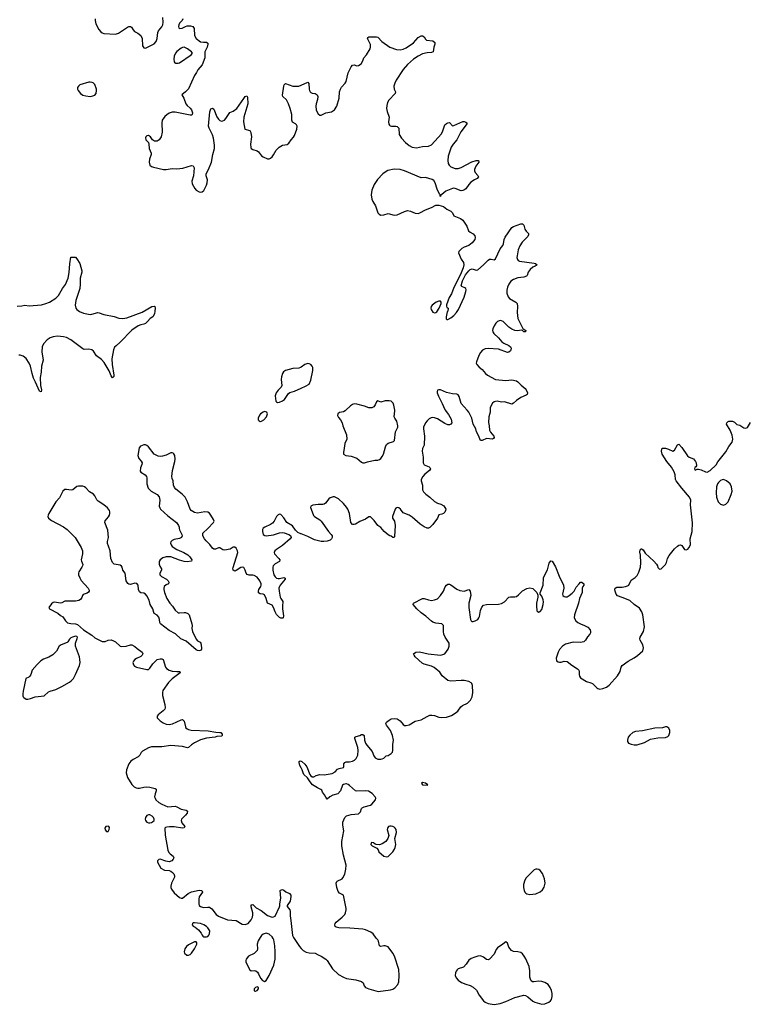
# Model space of a CAD drawing. Header units: inches. Extents: x 1649826 to 1814874, y 507393 to 641959.
# Tile 10 of 131: x 1696223 to 1706002, y 532023 to 545241. Entities that reach past the tile are written whole.
import ezdxf

# ---------------------------------------------------------------- set-up
doc = ezdxf.new("R2010")
doc.units = ezdxf.units.IN
doc.header["$MEASUREMENT"] = 0
for name, color, linetype in [('B6593', 7, 'Continuous'), ('B6594', 7, 'Continuous'), ('B7503', 7, 'Continuous'), ('B7504', 7, 'Continuous')]:
    doc.layers.add(name, color=color, linetype=linetype)

msp = doc.modelspace()

# ---------------------------------------------------------------- linework, layer by layer
at = {"layer": 'B6593', "color": 6, "elevation": 400}
for points in [[(1699510, 539979), (1699490, 539973), (1699457, 539950), (1699440, 539930), (1699424, 539890), (1699425, 539870), (1699435, 539855), (1699450, 539848), (1699470, 539853), (1699498, 539870), (1699537, 539910), (1699550, 539950), (1699541, 539970)], [(1696970, 536964), (1696930, 536954), (1696910, 536944), (1696890, 536924), (1696869, 536891), (1696858, 536882), (1696780, 536850), (1696753, 536830), (1696715, 536765), (1696666, 536714), (1696616, 536684), (1696542, 536658), (1696506, 536634), (1696456, 536584), (1696392, 536510), (1696372, 536450), (1696360, 536430), (1696344, 536416), (1696305, 536395), (1696269, 536229), (1696264, 536190), (1696265, 536165), (1696270, 536150), (1696280, 536140), (1696310, 536121), (1696330, 536120), (1696370, 536128), (1696430, 536150), (1696550, 536166), (1696610, 536220), (1696630, 536229), (1696710, 536248), (1696790, 536288), (1696892, 536348), (1696914, 536366), (1696943, 536397), (1696973, 536450), (1697024, 536570), (1697033, 536610), (1697032, 536650), (1697024, 536690), (1696973, 536830), (1696972, 536870), (1696996, 536936), (1696997, 536950), (1696990, 536960)], [(1697950, 534568), (1697930, 534558), (1697910, 534530), (1697907, 534510), (1697910, 534490), (1697928, 534468), (1697950, 534460), (1697970, 534459), (1697990, 534465), (1698007, 534473), (1698027, 534490), (1698028, 534510), (1698019, 534530), (1698001, 534550), (1697970, 534567)], [(1697410, 534414), (1697378, 534410), (1697365, 534390), (1697370, 534365), (1697390, 534343), (1697410, 534344), (1697426, 534370), (1697430, 534395), (1697419, 534410)], [(1698570, 533118), (1698550, 533116), (1698542, 533110), (1698537, 533090), (1698550, 533071), (1698578, 533058), (1698622, 533022), (1698659, 532979), (1698671, 532951), (1698680, 532940), (1698691, 532931), (1698730, 532928), (1698750, 532935), (1698763, 532950), (1698769, 532970), (1698773, 533010), (1698748, 533050), (1698730, 533068), (1698696, 533090), (1698650, 533110)], [(1699530, 532979), (1699490, 532963), (1699470, 532946), (1699450, 532921), (1699424, 532876), (1699410, 532830), (1699416, 532770), (1699410, 532746), (1699394, 532726), (1699370, 532707), (1699295, 532670), (1699261, 532630), (1699257, 532610), (1699259, 532590), (1699310, 532487), (1699330, 532475), (1699370, 532477), (1699392, 532472), (1699414, 532454), (1699430, 532431), (1699453, 532373), (1699483, 532343), (1699510, 532331), (1699530, 532345), (1699570, 532410), (1699633, 532550), (1699652, 532630), (1699653, 532730), (1699648, 532810), (1699633, 532890), (1699626, 532906), (1699610, 532930), (1699570, 532965)], [(1698570, 532861), (1698490, 532822), (1698461, 532799), (1698441, 532770), (1698430, 532730), (1698436, 532710), (1698465, 532685), (1698490, 532683), (1698510, 532692), (1698530, 532710), (1698571, 532770), (1698600, 532830), (1698600, 532850), (1698590, 532860)], [(1699410, 532257), (1699390, 532249), (1699371, 532230), (1699371, 532210), (1699381, 532201), (1699390, 532199), (1699410, 532208), (1699426, 532230), (1699429, 532249)]]:
    msp.add_lwpolyline(points, close=True, dxfattribs=at)
for points in [[(1700000, 538337), (1699998, 538338), (1699958, 538358), (1699926, 538386), (1699886, 538446), (1699810, 538493), (1699770, 538553), (1699730, 538597), (1699710, 538604), (1699690, 538594), (1699669, 538571), (1699638, 538510), (1699616, 538484), (1699590, 538464), (1699511, 538430), (1699490, 538415), (1699483, 538397), (1699481, 538370), (1699491, 538332), (1699515, 538315), (1699533, 538313), (1699630, 538327), (1699710, 538351), (1699750, 538355), (1699772, 538352), (1699836, 538330), (1699856, 538316), (1699864, 538304), (1699867, 538290), (1699852, 538270), (1699750, 538184), (1699670, 538130), (1699649, 538110), (1699640, 538090), (1699641, 538070), (1699701, 538010), (1699713, 537990), (1699710, 537968), (1699650, 537937), (1699627, 537910), (1699621, 537890), (1699621, 537850), (1699633, 537790), (1699650, 537760), (1699670, 537742), (1699690, 537738), (1699710, 537740), (1699770, 537752), (1699784, 537744), (1699788, 537730), (1699720, 537650), (1699708, 537630), (1699703, 537610), (1699704, 537570), (1699720, 537490), (1699729, 537469), (1699757, 537430), (1699749, 537370), (1699750, 537330), (1699763, 537237), (1699760, 537210), (1699755, 537205), (1699730, 537206), (1699710, 537216), (1699670, 537258), (1699653, 537290), (1699630, 537351), (1699610, 537382), (1699550, 537408), (1699530, 537472), (1699510, 537518), (1699490, 537530), (1699450, 537535), (1699428, 537548), (1699426, 537570), (1699433, 537590), (1699458, 537630), (1699464, 537650), (1699463, 537670), (1699448, 537710), (1699410, 537758), (1699370, 537781), (1699350, 537785), (1699304, 537784), (1699274, 537794), (1699261, 537810), (1699251, 537851), (1699242, 537870), (1699230, 537887), (1699213, 537893), (1699190, 537887), (1699130, 537845), (1699110, 537838), (1699086, 537850), (1699082, 537870), (1699086, 537886), (1699150, 538087), (1699148, 538110), (1699130, 538148), (1699110, 538162), (1699090, 538160), (1699050, 538135), (1698970, 538119), (1698950, 538124), (1698910, 538153), (1698890, 538151), (1698850, 538134), (1698830, 538132), (1698810, 538146), (1698777, 538197), (1698724, 538244), (1698702, 538270), (1698682, 538310), (1698679, 538350), (1698750, 538409), (1698826, 538490), (1698831, 538510), (1698825, 538530), (1698790, 538590), (1698770, 538615), (1698750, 538631), (1698710, 538634), (1698610, 538616), (1698570, 538624), (1698526, 538650), (1698510, 538670), (1698476, 538770), (1698443, 538830), (1698404, 538870), (1698318, 538938), (1698301, 538961), (1698287, 538990), (1698282, 539050), (1698270, 539082), (1698267, 539107), (1698275, 539190), (1698306, 539310), (1698310, 539342), (1698303, 539390), (1698293, 539413), (1698281, 539422), (1698270, 539427), (1698250, 539426), (1698190, 539396), (1698138, 539382), (1698110, 539379), (1698082, 539382), (1698053, 539393), (1698029, 539409), (1697950, 539507), (1697930, 539525), (1697910, 539534), (1697890, 539535), (1697846, 539514), (1697828, 539492), (1697810, 539390), (1697823, 539350), (1697853, 539313), (1697865, 539290), (1697864, 539270), (1697844, 539224), (1697842, 539182), (1697850, 539166), (1697908, 539130), (1697923, 539110), (1697929, 539090), (1697930, 539010), (1697948, 538950), (1697989, 538910), (1698068, 538868), (1698095, 538835), (1698106, 538790), (1698097, 538710), (1698102, 538690), (1698115, 538670), (1698210, 538581), (1698328, 538490), (1698356, 538450), (1698365, 538430), (1698362, 538410), (1698369, 538391), (1698400, 538330), (1698403, 538310), (1698396, 538290), (1698370, 538276), (1698298, 538262), (1698270, 538251), (1698253, 538230), (1698248, 538212), (1698255, 538190), (1698271, 538170), (1698330, 538129), (1698428, 538088), (1698479, 538059), (1698507, 538030), (1698532, 537990), (1698530, 537970), (1698470, 537964), (1698430, 537969), (1698370, 537986), (1698250, 538031), (1698188, 538032), (1698143, 538017), (1698107, 537990), (1698094, 537966), (1698093, 537930), (1698103, 537903), (1698124, 537870), (1698127, 537850), (1698103, 537810), (1698104, 537790), (1698127, 537767), (1698195, 537730), (1698216, 537710), (1698226, 537690), (1698218, 537670), (1698187, 537653), (1698163, 537630), (1698156, 537610), (1698156, 537590), (1698166, 537550), (1698198, 537470), (1698238, 537410), (1698274, 537370), (1698310, 537315), (1698350, 537280), (1698370, 537277), (1698430, 537284), (1698450, 537282), (1698479, 537270), (1698498, 537250), (1698533, 537130), (1698536, 537110), (1698532, 537070), (1698542, 537030), (1698590, 536925), (1698610, 536902), (1698643, 536883), (1698655, 536870), (1698665, 536810), (1698662, 536790), (1698649, 536771), (1698630, 536767), (1698610, 536771), (1698590, 536782), (1698456, 536896), (1698387, 536930), (1698316, 536996), (1698230, 537041), (1698113, 537130), (1698104, 537150), (1698101, 537190), (1698090, 537220), (1698070, 537247), (1698030, 537270), (1698022, 537282), (1698009, 537330), (1697975, 537390), (1697959, 537450), (1697930, 537506), (1697910, 537529), (1697890, 537541), (1697849, 537549), (1697830, 537560), (1697819, 537590), (1697811, 537651), (1697793, 537673), (1697770, 537676), (1697710, 537661), (1697690, 537663), (1697673, 537673), (1697654, 537710), (1697638, 537810), (1697606, 537850), (1697597, 537890), (1697590, 537904), (1697570, 537917), (1697492, 537932), (1697470, 537953), (1697444, 538010), (1697439, 538110), (1697413, 538173), (1697403, 538210), (1697403, 538237), (1697417, 538290), (1697404, 538390), (1697364, 538490), (1697370, 538515), (1697415, 538565), (1697429, 538590), (1697434, 538610), (1697433, 538633), (1697427, 538650), (1697401, 538690), (1697353, 538730), (1697278, 538778), (1697257, 538797), (1697231, 538851), (1697214, 538870), (1697161, 538901), (1697110, 538958), (1697092, 538972), (1697070, 538977), (1697010, 538980), (1696990, 538974), (1696935, 538930), (1696915, 538925), (1696850, 538935), (1696830, 538932), (1696803, 538910), (1696756, 538824), (1696710, 538769), (1696615, 538610), (1696606, 538590), (1696602, 538570), (1696610, 538548), (1696650, 538520), (1696813, 538433), (1696858, 538398), (1696968, 538290), (1697050, 538157), (1697065, 538110), (1697068, 538070), (1697049, 537989), (1697051, 537970), (1697069, 537929), (1697067, 537910), (1697058, 537890), (1697018, 537830), (1697012, 537810), (1697013, 537790), (1697028, 537750), (1697050, 537714), (1697141, 537610), (1697156, 537584), (1697155, 537570), (1697146, 537554), (1697130, 537543), (1697077, 537523), (1697068, 537512), (1697057, 537483), (1697041, 537459), (1697016, 537444), (1696970, 537436), (1696830, 537434), (1696790, 537414), (1696770, 537410), (1696690, 537421), (1696670, 537417), (1696650, 537399), (1696614, 537350), (1696624, 537330), (1696735, 537275), (1696770, 537244), (1696804, 537224), (1696836, 537170), (1696865, 537145), (1696910, 537134), (1696972, 537132), (1697001, 537121), (1697079, 537050), (1697190, 536980), (1697230, 536945), (1697310, 536902), (1697330, 536895), (1697370, 536895), (1697410, 536910), (1697450, 536914), (1697483, 536903), (1697510, 536887), (1697570, 536833), (1697590, 536825), (1697650, 536830), (1697710, 536850), (1697730, 536847), (1697768, 536828), (1697799, 536799), (1697867, 536750), (1697877, 536730), (1697868, 536710), (1697848, 536692), (1697790, 536667), (1697768, 536652), (1697749, 536630), (1697742, 536610), (1697750, 536579), (1697764, 536564), (1697790, 536548), (1697930, 536516), (1697950, 536519), (1697970, 536536), (1698010, 536593), (1698070, 536650), (1698110, 536662), (1698130, 536662), (1698150, 536654), (1698179, 536550), (1698192, 536530), (1698230, 536508), (1698270, 536495), (1698331, 536489), (1698374, 536490), (1698371, 536489), (1698375, 536475), (1698270, 536392), (1698218, 536342), (1698146, 536234), (1698138, 536210), (1698138, 536170), (1698173, 536050), (1698176, 536004), (1698170, 535987), (1698150, 535962), (1698080, 535910), (1698066, 535890), (1698068, 535870), (1698110, 535830), (1698150, 535803), (1698190, 535786), (1698230, 535781), (1698273, 535787), (1698390, 535844), (1698410, 535846), (1698430, 535825), (1698448, 535750), (1698455, 535735), (1698470, 535720), (1698490, 535711), (1698525, 535705), (1698753, 535693), (1698855, 535675), (1698910, 535673), (1698921, 535670), (1698939, 535650), (1698939, 535630), (1698930, 535621), (1698870, 535618), (1698845, 535610), (1698730, 535598), (1698650, 535573), (1698568, 535532), (1698530, 535508), (1698490, 535471), (1698473, 535467), (1698410, 535486), (1698250, 535497), (1698130, 535481), (1697990, 535479), (1697950, 535468), (1697870, 535423), (1697855, 535405), (1697834, 535366), (1697815, 535345), (1697745, 535310), (1697713, 535287), (1697689, 535251), (1697655, 535170), (1697653, 535130), (1697669, 535070), (1697730, 534972), (1697761, 534941), (1697788, 534928), (1697810, 534924), (1697830, 534925), (1697890, 534940), (1697930, 534943), (1697970, 534938), (1698040, 534920), (1698055, 534910), (1698053, 534890), (1698039, 534850), (1698034, 534810), (1698039, 534790), (1698052, 534770), (1698092, 534732), (1698130, 534708), (1698210, 534673), (1698310, 534682), (1698334, 534674), (1698390, 534641), (1698456, 534630), (1698475, 534615), (1698470, 534590), (1698450, 534563), (1698396, 534510), (1698389, 534490), (1698401, 534461), (1698440, 534410), (1698430, 534393), (1698410, 534390), (1698295, 534405), (1698233, 534407), (1698197, 534403), (1698182, 534398), (1698173, 534387), (1698176, 534296), (1698212, 534092), (1698223, 534063), (1698242, 534042), (1698285, 534010), (1698293, 533990), (1698285, 533970), (1698265, 533950), (1698230, 533937), (1698183, 533943), (1698110, 533972), (1698090, 533969), (1698071, 533949), (1698071, 533930), (1698116, 533850), (1698165, 533825), (1698230, 533819), (1698250, 533811), (1698274, 533794), (1698293, 533773), (1698301, 533750), (1698301, 533730), (1698261, 533650), (1698250, 533610), (1698253, 533590), (1698261, 533570), (1698298, 533518), (1698370, 533459), (1698390, 533448), (1698410, 533448), (1698484, 533510), (1698530, 533532), (1698630, 533555), (1698667, 533550), (1698675, 533530), (1698634, 533466), (1698626, 533434), (1698626, 533370), (1698633, 533350), (1698650, 533335), (1698690, 533322), (1698750, 533329), (1698770, 533326), (1698804, 533304), (1698858, 533230), (1698890, 533207), (1699010, 533158), (1699130, 533147), (1699210, 533100), (1699250, 533095), (1699290, 533110), (1699330, 533156), (1699347, 533193), (1699354, 533226), (1699353, 533250), (1699328, 533332), (1699330, 533358), (1699339, 533361), (1699350, 533362), (1699399, 533318), (1699462, 533282), (1699550, 533215), (1699610, 533193), (1699630, 533197), (1699650, 533208), (1699710, 533330), (1699713, 533347), (1699714, 533370), (1699730, 533450), (1699719, 533550), (1699723, 533557), (1699738, 533562), (1699750, 533563), (1699770, 533556), (1699793, 533533), (1699846, 533510), (1699860, 533490), (1699863, 533470), (1699852, 533410), (1699814, 533350), (1699815, 533335), (1699847, 533290), (1699853, 533270), (1699851, 533210), (1699862, 533150), (1699886, 532946), (1699899, 532919), (1699978, 532798), (1700000, 532774)], [(1700000, 535200), (1699985, 535230), (1699973, 535270), (1699975, 535285), (1699989, 535291), (1700000, 535287)]]:
    msp.add_lwpolyline(points, dxfattribs=at)
at = {"layer": 'B6594', "color": 6}
for points, elevation in [([(1697237, 545250), (1697234, 545230), (1697245, 545185), (1697285, 545110), (1697310, 545077), (1697330, 545063), (1697350, 545057), (1697510, 545048), (1697550, 545061), (1697670, 545139), (1697690, 545147), (1697710, 545148), (1697722, 545142), (1697744, 545104), (1697762, 545082), (1697810, 545058), (1697850, 545030), (1697866, 544990), (1697871, 544890), (1697890, 544861), (1697910, 544859), (1698018, 544910), (1698030, 544916), (1698056, 544950), (1698070, 544990), (1698076, 545070), (1698088, 545092), (1698130, 545144), (1698142, 545170), (1698148, 545208), (1698146, 545270)], 400), ([(1698413, 545250), (1698404, 545230), (1698370, 545193), (1698358, 545170), (1698353, 545150), (1698361, 545130), (1698370, 545123), (1698405, 545125), (1698450, 545150), (1698470, 545156), (1698517, 545157), (1698549, 545149), (1698564, 545124), (1698570, 545030), (1698590, 544990), (1698650, 544945), (1698690, 544938), (1698730, 544939), (1698746, 544926), (1698747, 544910), (1698738, 544870), (1698710, 544810), (1698707, 544790), (1698710, 544730), (1698670, 544636), (1698613, 544567), (1698596, 544530), (1698570, 544490), (1698488, 544312), (1698450, 544270), (1698398, 544230), (1698428, 544188), (1698455, 544110), (1698469, 544089), (1698512, 544052), (1698529, 544030), (1698542, 543990), (1698539, 543970), (1698530, 543961), (1698510, 543958), (1698310, 544000), (1698270, 543997), (1698230, 543986), (1698196, 543964), (1698170, 543942), (1698136, 543890), (1698129, 543850), (1698136, 543730), (1698121, 543670), (1698094, 543626), (1698070, 543611), (1698050, 543608), (1698032, 543612), (1698007, 543627), (1697977, 543670), (1697950, 543684), (1697930, 543680), (1697918, 543670), (1697910, 543656), (1697915, 543630), (1697953, 543590), (1697958, 543570), (1697961, 543510), (1697986, 543450), (1697986, 543430), (1697963, 543370), (1697959, 543330), (1697970, 543290), (1697990, 543270), (1698020, 543260), (1698151, 543231), (1698188, 543228), (1698270, 543243), (1698330, 543240), (1698412, 543248), (1698530, 543284), (1698550, 543279), (1698564, 543250), (1698556, 543144), (1698535, 543075), (1698539, 543039), (1698574, 542974), (1698593, 542953), (1698630, 542932), (1698650, 542925), (1698670, 542928), (1698693, 542947), (1698730, 543018), (1698741, 543050), (1698744, 543090), (1698724, 543144), (1698727, 543170), (1698757, 543230), (1698797, 543330), (1698816, 543430), (1698838, 543510), (1698838, 543558), (1698825, 543650), (1698810, 543696), (1698764, 543784), (1698757, 543810), (1698777, 544003), (1698790, 544043), (1698810, 544055), (1698830, 544040), (1698870, 543935), (1698890, 543904), (1698910, 543888), (1698930, 543880), (1698950, 543881), (1698970, 543894), (1698990, 543915), (1699045, 543995), (1699090, 544013), (1699138, 544050), (1699170, 544091), (1699230, 544184), (1699250, 544208), (1699270, 544220), (1699280, 544200), (1699285, 544110), (1699231, 543930), (1699227, 543870), (1699245, 543770), (1699310, 543753), (1699326, 543726), (1699335, 543670), (1699321, 543570), (1699325, 543525), (1699331, 543511), (1699350, 543496), (1699410, 543480), (1699428, 543468), (1699470, 543413), (1699490, 543398), (1699550, 543373), (1699570, 543372), (1699590, 543380), (1699610, 543400), (1699630, 543427), (1699664, 543490), (1699704, 543530), (1699750, 543555), (1699813, 543567), (1699836, 543584), (1699865, 543630), (1699898, 543662), (1699913, 543687), (1699943, 543770), (1699946, 543810), (1699938, 543830), (1699924, 543844), (1699886, 543866), (1699874, 543890), (1699876, 543970), (1699855, 544050), (1699832, 544110), (1699803, 544163), (1699755, 544210), (1699749, 544229), (1699767, 544350), (1699774, 544366), (1699790, 544383), (1699890, 544349), (1699970, 544347), (1700000, 544361)], 400), ([(1696190, 541395), (1696250, 541398), (1696290, 541407), (1696350, 541401), (1696515, 541415), (1696575, 541430), (1696623, 541450), (1696710, 541503), (1696742, 541538), (1696796, 541630), (1696836, 541684), (1696875, 541770), (1696888, 541848), (1696895, 541965), (1696910, 542051), (1696970, 542051), (1696990, 542031), (1697030, 541967), (1697055, 541870), (1697055, 541850), (1697035, 541770), (1697034, 541690), (1697028, 541630), (1696978, 541470), (1696969, 541410), (1696976, 541370), (1696990, 541350), (1697024, 541324), (1697081, 541301), (1697170, 541285), (1697193, 541287), (1697270, 541310), (1697290, 541307), (1697350, 541281), (1697490, 541256), (1697552, 541232), (1697609, 541229), (1697661, 541239), (1697866, 541314), (1697995, 541390), (1698033, 541393), (1698038, 541390), (1698043, 541370), (1698035, 541330), (1698033, 541290), (1698010, 541253), (1697972, 541228), (1697939, 541190), (1697910, 541164), (1697890, 541154), (1697850, 541145), (1697811, 541130), (1697730, 541073), (1697572, 540910), (1697516, 540864), (1697497, 540843), (1697481, 540810), (1697461, 540690), (1697465, 540610), (1697487, 540470), (1697486, 540450), (1697470, 540434), (1697450, 540461), (1697425, 540525), (1697358, 540638), (1697320, 540680), (1697256, 540730), (1697212, 540792), (1697191, 540810), (1697150, 540817), (1697090, 540812), (1697070, 540822), (1696910, 540942), (1696850, 540973), (1696810, 540983), (1696730, 540992), (1696670, 540985), (1696630, 540969), (1696590, 540943), (1696544, 540890), (1696524, 540850), (1696520, 540780), (1696539, 540670), (1696516, 540590), (1696511, 540510), (1696496, 540436), (1696502, 540330), (1696515, 540270), (1696510, 540243), (1696490, 540256), (1696470, 540294), (1696437, 540377), (1696410, 540428), (1696390, 540489), (1696368, 540588), (1696351, 540630), (1696311, 540691), (1696270, 540725), (1696230, 540739), (1696210, 540738)], 300), ([(1700000, 540576), (1699990, 540570), (1699970, 540562), (1699890, 540560), (1699790, 540532), (1699765, 540515), (1699750, 540490), (1699735, 540445), (1699733, 540410), (1699743, 540330), (1699733, 540307), (1699690, 540268), (1699677, 540250), (1699664, 540230), (1699653, 540190), (1699662, 540122), (1699670, 540110), (1699684, 540104), (1699710, 540105), (1699750, 540123), (1699776, 540144), (1699830, 540221), (1699850, 540238), (1699910, 540255), (1700000, 540293)], 400)]:
    msp.add_lwpolyline(points, dxfattribs=dict(at, elevation=elevation))
at = {"layer": 'B6594', "color": 6, "elevation": 400}
for points in [[(1698430, 544870), (1698410, 544867), (1698390, 544857), (1698330, 544813), (1698313, 544790), (1698297, 544750), (1698293, 544710), (1698296, 544676), (1698303, 544663), (1698315, 544655), (1698350, 544656), (1698370, 544663), (1698525, 544770), (1698541, 544790), (1698529, 544810), (1698476, 544850)], [(1697170, 544403), (1697150, 544400), (1697030, 544364), (1697012, 544350), (1696998, 544330), (1696997, 544310), (1697008, 544290), (1697041, 544250), (1697070, 544228), (1697110, 544217), (1697170, 544210), (1697203, 544217), (1697230, 544229), (1697250, 544251), (1697256, 544290), (1697253, 544310), (1697230, 544369), (1697210, 544392), (1697197, 544397)]]:
    msp.add_lwpolyline(points, close=True, dxfattribs=at)
at = {"layer": 'B7503', "color": 6, "elevation": 400}
for points in [[(1701935, 540000), (1701979, 539939), (1702016, 539876), (1702025, 539830), (1702010, 539810), (1701990, 539803), (1701970, 539803), (1701930, 539819), (1701830, 539881), (1701790, 539897), (1701770, 539899), (1701744, 539896), (1701718, 539882), (1701690, 539857), (1701669, 539830), (1701645, 539770), (1701641, 539750), (1701656, 539650), (1701653, 539530), (1701630, 539484), (1701623, 539450), (1701639, 539370), (1701638, 539290), (1701650, 539263), (1701717, 539237), (1701726, 539230), (1701735, 539210), (1701723, 539190), (1701661, 539139), (1701632, 539110), (1701612, 539070), (1701610, 539050), (1701631, 538990), (1701631, 538930), (1701643, 538903), (1701675, 538870), (1701730, 538830), (1701790, 538771), (1701830, 538749), (1701875, 538735), (1701914, 538714), (1701942, 538670), (1701938, 538650), (1701928, 538630), (1701910, 538613), (1701890, 538603), (1701847, 538593), (1701829, 538550), (1701770, 538465), (1701730, 538425), (1701710, 538417), (1701690, 538417), (1701650, 538435), (1701598, 538470), (1701490, 538562), (1701450, 538591), (1701370, 538621), (1701333, 538670), (1701310, 538688), (1701290, 538694), (1701281, 538690), (1701270, 538683), (1701262, 538670), (1701227, 538570), (1701228, 538550), (1701253, 538510), (1701264, 538450), (1701255, 538305), (1701250, 538289), (1701230, 538289), (1701209, 538309), (1701190, 538314), (1701170, 538326), (1701113, 538370), (1701070, 538425), (1701030, 538453), (1700979, 538519), (1700930, 538569), (1700910, 538569), (1700866, 538534), (1700790, 538504), (1700730, 538470), (1700710, 538463), (1700690, 538466), (1700669, 538490), (1700651, 538611), (1700628, 538668), (1700610, 538698), (1700570, 538747), (1700502, 538810), (1700450, 538834), (1700430, 538835), (1700390, 538822), (1700370, 538810), (1700328, 538752), (1700310, 538739), (1700290, 538734), (1700230, 538734), (1700157, 538723), (1700131, 538709), (1700128, 538692), (1700133, 538670), (1700165, 538585), (1700182, 538570), (1700250, 538529), (1700270, 538509), (1700367, 538370), (1700404, 538330), (1700415, 538310), (1700416, 538290), (1700410, 538273), (1700390, 538255), (1700350, 538241), (1700305, 538235), (1700270, 538237), (1700178, 538258), (1700090, 538305), (1700000, 538337)], [(1700601, 540000), (1700590, 539990), (1700570, 539976), (1700514, 539966), (1700491, 539949), (1700487, 539927), (1700501, 539901), (1700530, 539870), (1700550, 539831), (1700562, 539790), (1700610, 539670), (1700612, 539610), (1700585, 539550), (1700580, 539490), (1700567, 539430), (1700571, 539410), (1700602, 539390), (1700670, 539382), (1700750, 539356), (1700810, 539301), (1700830, 539291), (1700850, 539293), (1700890, 539307), (1700988, 539328), (1701030, 539330), (1701050, 539337), (1701070, 539352), (1701090, 539377), (1701106, 539410), (1701132, 539508), (1701144, 539536), (1701170, 539558), (1701240, 539580), (1701255, 539590), (1701266, 539710), (1701298, 539770), (1701298, 539790), (1701284, 539850), (1701256, 539890), (1701248, 539910), (1701258, 539990), (1701257, 540000)], [(1702538, 540000), (1702537, 539970), (1702519, 539910), (1702514, 539834), (1702525, 539790), (1702529, 539730), (1702542, 539702), (1702585, 539650), (1702590, 539630), (1702582, 539618), (1702570, 539610), (1702490, 539617), (1702430, 539590), (1702410, 539592), (1702402, 539602), (1702387, 539650), (1702356, 539710), (1702343, 539750), (1702309, 539809), (1702290, 539890), (1702270, 539938), (1702250, 539974), (1702227, 540000)], [(1700000, 535287), (1700010, 535283), (1700050, 535246), (1700076, 535210), (1700115, 535110), (1700130, 535091), (1700150, 535079), (1700170, 535077), (1700203, 535097), (1700250, 535108), (1700310, 535105), (1700418, 535122), (1700457, 535143), (1700490, 535179), (1700510, 535191), (1700570, 535202), (1700574, 535210), (1700575, 535250), (1700589, 535270), (1700603, 535277), (1700650, 535279), (1700691, 535289), (1700718, 535302), (1700739, 535321), (1700760, 535370), (1700767, 535430), (1700762, 535470), (1700723, 535590), (1700723, 535610), (1700740, 535620), (1700788, 535632), (1700810, 535645), (1700830, 535645), (1700845, 535630), (1700852, 535570), (1700865, 535530), (1700882, 535502), (1700955, 535415), (1700978, 535358), (1700993, 535333), (1701030, 535315), (1701070, 535314), (1701090, 535319), (1701111, 535329), (1701142, 535358), (1701170, 535365), (1701210, 535389), (1701226, 535410), (1701230, 535430), (1701231, 535510), (1701238, 535570), (1701227, 535630), (1701199, 535699), (1701145, 535770), (1701138, 535790), (1701144, 535810), (1701181, 535839), (1701210, 535854), (1701250, 535862), (1701290, 535856), (1701328, 535830), (1701370, 535780), (1701390, 535766), (1701410, 535764), (1701450, 535776), (1701530, 535823), (1701610, 535844), (1701690, 535888), (1701730, 535903), (1701754, 535906), (1701790, 535901), (1701850, 535879), (1701890, 535873), (1701950, 535880), (1702020, 535900), (1702070, 535930), (1702102, 535958), (1702142, 536018), (1702166, 536034), (1702232, 536068), (1702275, 536105), (1702298, 536150), (1702305, 536210), (1702301, 536301), (1702291, 536330), (1702281, 536341), (1702250, 536357), (1702188, 536368), (1702150, 536369), (1702010, 536361), (1701971, 536371), (1701895, 536435), (1701861, 536481), (1701786, 536546), (1701750, 536564), (1701651, 536591), (1701623, 536603), (1701532, 536690), (1701516, 536710), (1701509, 536730), (1701538, 536750), (1701590, 536755), (1701706, 536726), (1701870, 536711), (1701903, 536717), (1701930, 536729), (1701976, 536790), (1701986, 536830), (1701986, 536870), (1701933, 536953), (1701915, 536990), (1701910, 537030), (1701913, 537090), (1701909, 537110), (1701890, 537130), (1701810, 537140), (1701770, 537154), (1701750, 537167), (1701675, 537235), (1701610, 537279), (1701553, 537330), (1701503, 537390), (1701509, 537410), (1701630, 537473), (1701650, 537473), (1701710, 537451), (1701750, 537443), (1701790, 537451), (1701830, 537467), (1701873, 537510), (1701910, 537570), (1701933, 537627), (1701950, 537651), (1701970, 537662), (1701990, 537662), (1702010, 537655), (1702090, 537595), (1702130, 537579), (1702190, 537571), (1702250, 537591), (1702270, 537571), (1702277, 537510), (1702253, 537410), (1702250, 537350), (1702275, 537190), (1702282, 537170), (1702290, 537163), (1702310, 537162), (1702337, 537170), (1702370, 537188), (1702387, 537210), (1702395, 537230), (1702410, 537310), (1702427, 537353), (1702450, 537380), (1702490, 537389), (1702650, 537394), (1702690, 537404), (1702730, 537427), (1702790, 537487), (1702810, 537495), (1702868, 537492), (1702890, 537499), (1702920, 537520), (1702970, 537572), (1703030, 537603), (1703070, 537613), (1703110, 537604), (1703130, 537587), (1703163, 537550), (1703177, 537517), (1703177, 537490), (1703159, 537410), (1703158, 537370), (1703166, 537310), (1703170, 537303), (1703192, 537288), (1703210, 537296), (1703230, 537325), (1703251, 537390), (1703254, 537426), (1703250, 537455), (1703230, 537501), (1703209, 537530), (1703209, 537549), (1703248, 537652), (1703255, 537750), (1703270, 537790), (1703306, 537854), (1703330, 537943), (1703350, 537976), (1703370, 537971), (1703416, 537896), (1703462, 537770), (1703524, 537650), (1703527, 537610), (1703509, 537530), (1703515, 537510), (1703530, 537497), (1703550, 537492), (1703570, 537495), (1703600, 537510), (1703639, 537542), (1703666, 537570), (1703690, 537625), (1703733, 537667), (1703750, 537691), (1703770, 537690), (1703795, 537670), (1703796, 537650), (1703781, 537630), (1703774, 537610), (1703772, 537550), (1703736, 537470), (1703724, 537410), (1703670, 537250), (1703666, 537210), (1703687, 537170), (1703713, 537150), (1703748, 537130), (1703804, 537110), (1703848, 537088), (1703878, 537050), (1703886, 537026), (1703886, 537010), (1703876, 536990), (1703845, 536955), (1703817, 536910), (1703793, 536890), (1703750, 536882), (1703650, 536886), (1703550, 536856), (1703510, 536832), (1703470, 536787), (1703449, 536750), (1703425, 536670), (1703430, 536635), (1703450, 536620), (1703470, 536616), (1703490, 536617), (1703530, 536629), (1703570, 536626), (1703635, 536575), (1703709, 536529), (1703728, 536510), (1703733, 536490), (1703732, 536450), (1703736, 536430), (1703750, 536408), (1703830, 536358), (1703890, 536339), (1703909, 536329), (1703969, 536270), (1703982, 536262), (1704010, 536255), (1704050, 536261), (1704098, 536282), (1704134, 536306), (1704248, 536432), (1704282, 536490), (1704297, 536550), (1704310, 536570), (1704390, 536630), (1704470, 536674), (1704515, 536705), (1704586, 536770), (1704596, 536810), (1704585, 536850), (1704549, 536910), (1704548, 536930), (1704553, 536950), (1704596, 537030), (1704608, 537090), (1704585, 537250), (1704573, 537290), (1704540, 537340), (1704470, 537390), (1704410, 537442), (1704310, 537486), (1704246, 537506), (1704230, 537530), (1704214, 537570), (1704211, 537590), (1704215, 537610), (1704236, 537624), (1704310, 537625), (1704355, 537630), (1704381, 537639), (1704398, 537650), (1704430, 537718), (1704485, 537755), (1704510, 537780), (1704534, 537826), (1704555, 537890), (1704558, 537950), (1704554, 538053), (1704548, 538092), (1704550, 538122), (1704563, 538137), (1704570, 538139), (1704590, 538126), (1704618, 538078), (1704733, 537970), (1704769, 537930), (1704782, 537910), (1704790, 537885), (1704810, 537864), (1704833, 537870), (1704890, 537926), (1704905, 537955), (1704918, 538010), (1704938, 538050), (1705010, 538139), (1705050, 538174), (1705070, 538188), (1705092, 538192), (1705110, 538181), (1705148, 538128), (1705170, 538125), (1705190, 538134), (1705206, 538150), (1705225, 538190), (1705223, 538270), (1705247, 538370), (1705254, 538486), (1705228, 538730), (1705232, 538792), (1705215, 538830), (1705110, 538950), (1705035, 539050), (1705027, 539070), (1705021, 539130), (1705009, 539169), (1704972, 539232), (1704907, 539310), (1704848, 539410), (1704838, 539450), (1704848, 539490), (1704890, 539487), (1704930, 539477), (1704990, 539450), (1705010, 539461), (1705050, 539535), (1705070, 539542), (1705110, 539499), (1705186, 539386), (1705210, 539369), (1705265, 539345), (1705294, 539310), (1705304, 539290), (1705307, 539253), (1705300, 539240), (1705285, 539230), (1705278, 539210), (1705290, 539192), (1705315, 539205), (1705335, 539205), (1705370, 539199), (1705430, 539171), (1705450, 539168), (1705490, 539190), (1705570, 539267), (1705594, 539306), (1705701, 539439), (1705743, 539510), (1705786, 539570), (1705795, 539610), (1705785, 539665), (1705760, 539730), (1705711, 539810), (1705714, 539830), (1705730, 539848), (1705739, 539850), (1705791, 539850), (1705818, 539838), (1705850, 539807), (1705890, 539796), (1705944, 539764), (1705970, 539758), (1705990, 539766), (1706030, 539833)], [(1700000, 532774), (1700026, 532746), (1700070, 532722), (1700110, 532714), (1700190, 532708), (1700230, 532686), (1700271, 532670), (1700330, 532631), (1700350, 532611), (1700421, 532501), (1700504, 532424), (1700567, 532387), (1700610, 532372), (1700733, 532353), (1700811, 532330), (1700835, 532310), (1700846, 532270), (1700866, 532250), (1700907, 532230), (1701035, 532195), (1701200, 532220), (1701232, 532228), (1701257, 532243), (1701297, 532290), (1701310, 532325), (1701316, 532410), (1701313, 532490), (1701255, 532670), (1701233, 532710), (1701170, 532793), (1701130, 532810), (1701110, 532810), (1701070, 532800), (1701050, 532810), (1701041, 532870), (1701032, 532890), (1701008, 532910), (1700968, 532968), (1700938, 532990), (1700864, 533024), (1700830, 533033), (1700653, 533047), (1700508, 533048), (1700470, 533060), (1700459, 533070), (1700451, 533090), (1700456, 533110), (1700470, 533128), (1700550, 533193), (1700587, 533230), (1700597, 533250), (1700606, 533290), (1700606, 533310), (1700570, 533489), (1700516, 533516), (1700498, 533538), (1700481, 533590), (1700472, 533650), (1700478, 533670), (1700485, 533675), (1700550, 533707), (1700561, 533719), (1700585, 533770), (1700602, 533838), (1700603, 533890), (1700570, 534024), (1700548, 534152), (1700547, 534210), (1700575, 534350), (1700558, 534430), (1700558, 534470), (1700588, 534532), (1700610, 534554), (1700670, 534571), (1700770, 534581), (1700795, 534605), (1700809, 534650), (1700821, 534659), (1700846, 534674), (1700930, 534696), (1700950, 534709), (1700998, 534770), (1701002, 534790), (1700994, 534810), (1700955, 534855), (1700903, 534883), (1700870, 534887), (1700750, 534883), (1700730, 534888), (1700650, 534960), (1700630, 534974), (1700610, 534982), (1700599, 534981), (1700570, 534976), (1700555, 534965), (1700530, 534890), (1700494, 534850), (1700427, 534833), (1700387, 534810), (1700350, 534779), (1700330, 534804), (1700315, 534835), (1700287, 534870), (1700277, 534897), (1700267, 534907), (1700219, 534930), (1700155, 534970), (1700121, 535010), (1700084, 535064), (1700038, 535110), (1700027, 535130), (1700015, 535170), (1700000, 535200)]]:
    msp.add_lwpolyline(points, dxfattribs=at)
for points in [[(1705670, 539068), (1705650, 539066), (1705630, 539056), (1705604, 539030), (1705590, 539010), (1705576, 538970), (1705570, 538890), (1705575, 538830), (1705599, 538770), (1705630, 538738), (1705670, 538725), (1705701, 538739), (1705731, 538769), (1705774, 538866), (1705784, 538910), (1705777, 538970), (1705759, 539010), (1705710, 539050)], [(1704910, 535749), (1704890, 535749), (1704850, 535736), (1704749, 535729), (1704584, 535696), (1704490, 535684), (1704451, 535670), (1704410, 535636), (1704392, 535610), (1704379, 535570), (1704382, 535550), (1704396, 535530), (1704430, 535514), (1704470, 535507), (1704510, 535508), (1704610, 535538), (1704690, 535584), (1704790, 535600), (1704890, 535606), (1704923, 535617), (1704934, 535630), (1704950, 535674), (1704950, 535698), (1704937, 535730)], [(1701630, 535003), (1701615, 534990), (1701630, 534968), (1701690, 534963), (1701702, 534970), (1701670, 534992)], [(1701190, 534417), (1701173, 534410), (1701160, 534390), (1701157, 534370), (1701177, 534290), (1701165, 534250), (1701137, 534210), (1701090, 534179), (1701050, 534162), (1701008, 534168), (1700993, 534173), (1700970, 534193), (1700950, 534195), (1700942, 534190), (1700934, 534170), (1700954, 534150), (1701018, 534118), (1701036, 534096), (1701045, 534070), (1701110, 534011), (1701150, 534001), (1701170, 534007), (1701229, 534070), (1701253, 534107), (1701264, 534130), (1701270, 534170), (1701260, 534250), (1701280, 534330), (1701274, 534370), (1701263, 534390), (1701250, 534400), (1701230, 534411), (1701210, 534416)], [(1703170, 533838), (1703150, 533837), (1703130, 533827), (1703021, 533719), (1703001, 533690), (1702987, 533630), (1702987, 533590), (1702993, 533550), (1703001, 533530), (1703015, 533515), (1703030, 533505), (1703070, 533498), (1703150, 533508), (1703210, 533534), (1703240, 533560), (1703262, 533598), (1703275, 533650), (1703266, 533710), (1703241, 533781), (1703210, 533818), (1703190, 533832)], [(1702750, 532864), (1702709, 532830), (1702637, 532783), (1702619, 532761), (1702590, 532697), (1702530, 532630), (1702510, 532622), (1702490, 532627), (1702450, 532657), (1702410, 532673), (1702370, 532668), (1702330, 532657), (1702282, 532638), (1702250, 532615), (1702217, 532563), (1702178, 532522), (1702110, 532498), (1702093, 532487), (1702082, 532470), (1702074, 532446), (1702070, 532410), (1702080, 532380), (1702106, 532346), (1702154, 532314), (1702211, 532292), (1702270, 532276), (1702310, 532254), (1702354, 532214), (1702390, 532145), (1702450, 532072), (1702472, 532052), (1702510, 532035), (1702590, 532023), (1702670, 532036), (1702750, 532059), (1702870, 532113), (1702990, 532144), (1703010, 532140), (1703043, 532123), (1703110, 532064), (1703135, 532050), (1703230, 532027), (1703270, 532029), (1703326, 532050), (1703348, 532070), (1703361, 532090), (1703371, 532130), (1703371, 532170), (1703363, 532210), (1703345, 532250), (1703315, 532290), (1703270, 532317), (1703230, 532329), (1703193, 532333), (1703124, 532324), (1703107, 532327), (1703090, 532339), (1703079, 532359), (1703071, 532390), (1703069, 532471), (1703060, 532530), (1703015, 532635), (1702995, 532670), (1702970, 532702), (1702950, 532717), (1702910, 532728), (1702850, 532732), (1702825, 532745), (1702786, 532790), (1702770, 532845)]]:
    msp.add_lwpolyline(points, close=True, dxfattribs=at)
at = {"layer": 'B7504', "color": 6, "elevation": 400}
for points in [[(1700000, 544361), (1700090, 544403), (1700105, 544385), (1700108, 544310), (1700111, 544290), (1700123, 544270), (1700130, 544262), (1700150, 544254), (1700189, 544249), (1700202, 544242), (1700216, 544230), (1700224, 544210), (1700218, 544170), (1700200, 544110), (1700198, 544082), (1700202, 544030), (1700210, 544008), (1700230, 543976), (1700250, 543961), (1700270, 543959), (1700330, 543990), (1700410, 544002), (1700448, 544032), (1700481, 544079), (1700511, 544189), (1700516, 544270), (1700527, 544310), (1700543, 544337), (1700593, 544390), (1700604, 544410), (1700632, 544528), (1700670, 544608), (1700690, 544630), (1700710, 544633), (1700750, 544622), (1700770, 544624), (1700807, 544650), (1700828, 544690), (1700842, 544730), (1700876, 544770), (1700927, 544850), (1700933, 544870), (1700930, 544909), (1700898, 544970), (1700892, 544990), (1700898, 545002), (1700910, 545010), (1700929, 545011), (1701010, 545012), (1701030, 545006), (1701085, 544950), (1701190, 544870), (1701282, 544842), (1701330, 544837), (1701370, 544844), (1701410, 544862), (1701509, 544931), (1701570, 545000), (1701610, 545025), (1701630, 545026), (1701650, 545010), (1701670, 544977), (1701685, 544965), (1701770, 544956), (1701796, 544936), (1701796, 544910), (1701783, 544870), (1701774, 544810), (1701750, 544798), (1701690, 544797), (1701630, 544782), (1701570, 544753), (1701510, 544712), (1701430, 544639), (1701371, 544570), (1701277, 544430), (1701256, 544390), (1701245, 544350), (1701250, 544310), (1701265, 544270), (1701261, 544250), (1701178, 544162), (1701159, 544130), (1701150, 544090), (1701148, 544050), (1701153, 544010), (1701180, 543930), (1701172, 543870), (1701177, 543837), (1701185, 543825), (1701197, 543817), (1701213, 543813), (1701273, 543813), (1701289, 543809), (1701300, 543800), (1701310, 543785), (1701318, 543698), (1701347, 543650), (1701402, 543590), (1701450, 543551), (1701490, 543530), (1701550, 543519), (1701630, 543538), (1701710, 543541), (1701750, 543560), (1701883, 543710), (1701903, 543750), (1701923, 543817), (1701930, 543830), (1701950, 543848), (1701970, 543857), (1701990, 543859), (1702030, 543818), (1702050, 543819), (1702170, 543872), (1702190, 543872), (1702210, 543864), (1702228, 543850), (1702217, 543830), (1702144, 543736), (1702092, 543628), (1702039, 543570), (1702014, 543530), (1701974, 543410), (1701968, 543350), (1701974, 543310), (1701986, 543286), (1702010, 543266), (1702070, 543245), (1702110, 543242), (1702150, 543257), (1702290, 543333), (1702350, 543352), (1702382, 543350), (1702387, 543330), (1702346, 543274), (1702326, 543230), (1702327, 543210), (1702335, 543190), (1702370, 543150), (1702380, 543130), (1702363, 543110), (1702328, 543092), (1702280, 543060), (1702252, 543030), (1702210, 542972), (1702186, 542953), (1702170, 542946), (1702150, 542945), (1702070, 542974), (1702050, 542978), (1702030, 542976), (1701942, 542938), (1701890, 542895), (1701874, 542890), (1701870, 542866), (1701866, 542870), (1701866, 542890), (1701858, 542898), (1701825, 542965), (1701801, 543050), (1701780, 543080), (1701757, 543097), (1701670, 543122), (1701610, 543118), (1701390, 543210), (1701330, 543230), (1701250, 543233), (1701166, 543214), (1701130, 543195), (1701098, 543170), (1701024, 543096), (1700982, 543030), (1700948, 542950), (1700942, 542890), (1700950, 542830), (1700962, 542802), (1701000, 542740), (1701030, 542650), (1701048, 542628), (1701070, 542617), (1701110, 542620), (1701170, 542639), (1701250, 542615), (1701290, 542623), (1701390, 542667), (1701430, 542678), (1701470, 542672), (1701530, 542645), (1701570, 542641), (1701593, 542647), (1701670, 542690), (1701750, 542721), (1701810, 542751), (1701850, 542752), (1701910, 542731), (1701958, 542698), (1702011, 542670), (1702031, 542650), (1702048, 542608), (1702141, 542570), (1702170, 542551), (1702225, 542470), (1702248, 542408), (1702268, 542388), (1702310, 542365), (1702330, 542341), (1702335, 542315), (1702330, 542290), (1702296, 542244), (1702251, 542209), (1702190, 542187), (1702157, 542170), (1702119, 542130), (1702112, 542110), (1702147, 542027), (1702180, 541980), (1702185, 541950), (1702174, 541910), (1702140, 541820), (1702050, 541645), (1702018, 541562), (1701987, 541510), (1701953, 541413), (1701953, 541393), (1701958, 541378), (1701974, 541370), (1701970, 541328), (1701962, 541318), (1701947, 541250), (1701947, 541227), (1701957, 541217), (1701970, 541216), (1702010, 541238), (1702050, 541272), (1702086, 541310), (1702112, 541350), (1702190, 541514), (1702212, 541590), (1702214, 541614), (1702210, 541630), (1702199, 541639), (1702157, 541657), (1702147, 541670), (1702165, 541735), (1702206, 541814), (1702250, 541870), (1702270, 541889), (1702295, 541895), (1702350, 541879), (1702370, 541882), (1702450, 541950), (1702510, 542013), (1702530, 542026), (1702550, 542026), (1702590, 542017), (1702610, 542030), (1702674, 542166), (1702709, 542210), (1702718, 542230), (1702726, 542290), (1702739, 542321), (1702830, 542450), (1702850, 542466), (1702950, 542502), (1702970, 542501), (1702990, 542481), (1703005, 542430), (1703022, 542402), (1703051, 542370), (1703053, 542353), (1703044, 542330), (1702965, 542255), (1702934, 542206), (1702914, 542150), (1702898, 542070), (1702897, 542050), (1702903, 542023), (1702912, 542010), (1702930, 542001), (1703130, 541974), (1703146, 541970), (1703167, 541950), (1703141, 541930), (1703110, 541917), (1703074, 541886), (1703049, 541851), (1703034, 541806), (1703024, 541796), (1702990, 541786), (1702910, 541777), (1702850, 541751), (1702817, 541730), (1702787, 541690), (1702772, 541650), (1702763, 541610), (1702761, 541570), (1702780, 541520), (1702799, 541499), (1702881, 541450), (1702898, 541430), (1702905, 541390), (1702899, 541310), (1702910, 541230), (1702976, 541096), (1703018, 541070), (1703012, 541050), (1702990, 541049), (1702970, 541069), (1702955, 541075), (1702910, 541062), (1702870, 541067), (1702830, 541087), (1702790, 541114), (1702710, 541189), (1702690, 541200), (1702670, 541203), (1702636, 541190), (1702612, 541168), (1702590, 541132), (1702574, 541090), (1702570, 541070), (1702575, 541050), (1702588, 541028), (1702650, 540970), (1702696, 540916), (1702720, 540900), (1702790, 540869), (1702810, 540850), (1702818, 540830), (1702817, 540810), (1702810, 540796), (1702790, 540776), (1702770, 540772), (1702650, 540819), (1702512, 540828), (1702470, 540824), (1702436, 540804), (1702407, 540773), (1702385, 540735), (1702352, 540650), (1702351, 540630), (1702358, 540610), (1702390, 540577), (1702430, 540547), (1702476, 540490), (1702500, 540470), (1702610, 540411), (1702750, 540398), (1702830, 540408), (1702890, 540392), (1702910, 540379), (1702953, 540333), (1703006, 540290), (1703023, 540270), (1703038, 540230), (1703034, 540210), (1703021, 540199), (1702949, 540170), (1702890, 540128), (1702850, 540091), (1702830, 540080), (1702730, 540113), (1702690, 540108), (1702630, 540118), (1702610, 540117), (1702591, 540110), (1702569, 540091), (1702546, 540054), (1702539, 540030), (1702538, 540000)], [(1700000, 540293), (1700061, 540319), (1700110, 540350), (1700130, 540401), (1700159, 540530), (1700156, 540570), (1700148, 540590), (1700131, 540611), (1700110, 540623), (1700090, 540624), (1700050, 540610), (1700000, 540576)], [(1702227, 540000), (1702149, 540089), (1702123, 540183), (1702110, 540205), (1702090, 540216), (1702030, 540220), (1701950, 540236), (1701870, 540271), (1701850, 540274), (1701830, 540269), (1701824, 540250), (1701827, 540233), (1701845, 540185), (1701894, 540090), (1701927, 540010), (1701935, 540000)], [(1701257, 540000), (1701246, 540066), (1701234, 540094), (1701210, 540118), (1701184, 540124), (1701130, 540124), (1701070, 540107), (1701030, 540124), (1701010, 540109), (1700995, 540070), (1700975, 540045), (1700950, 540032), (1700930, 540030), (1700910, 540031), (1700852, 540052), (1700750, 540078), (1700710, 540082), (1700690, 540076), (1700661, 540059), (1700601, 540000)]]:
    msp.add_lwpolyline(points, dxfattribs=at)
msp.add_lwpolyline([(1701850, 541463), (1701814, 541450), (1701760, 541410), (1701745, 541390), (1701740, 541370), (1701744, 541350), (1701770, 541316), (1701790, 541307), (1701810, 541312), (1701820, 541320), (1701852, 541368), (1701879, 541430), (1701879, 541450), (1701870, 541461)], close=True, dxfattribs=at)

doc.saveas('drawing.dxf')
